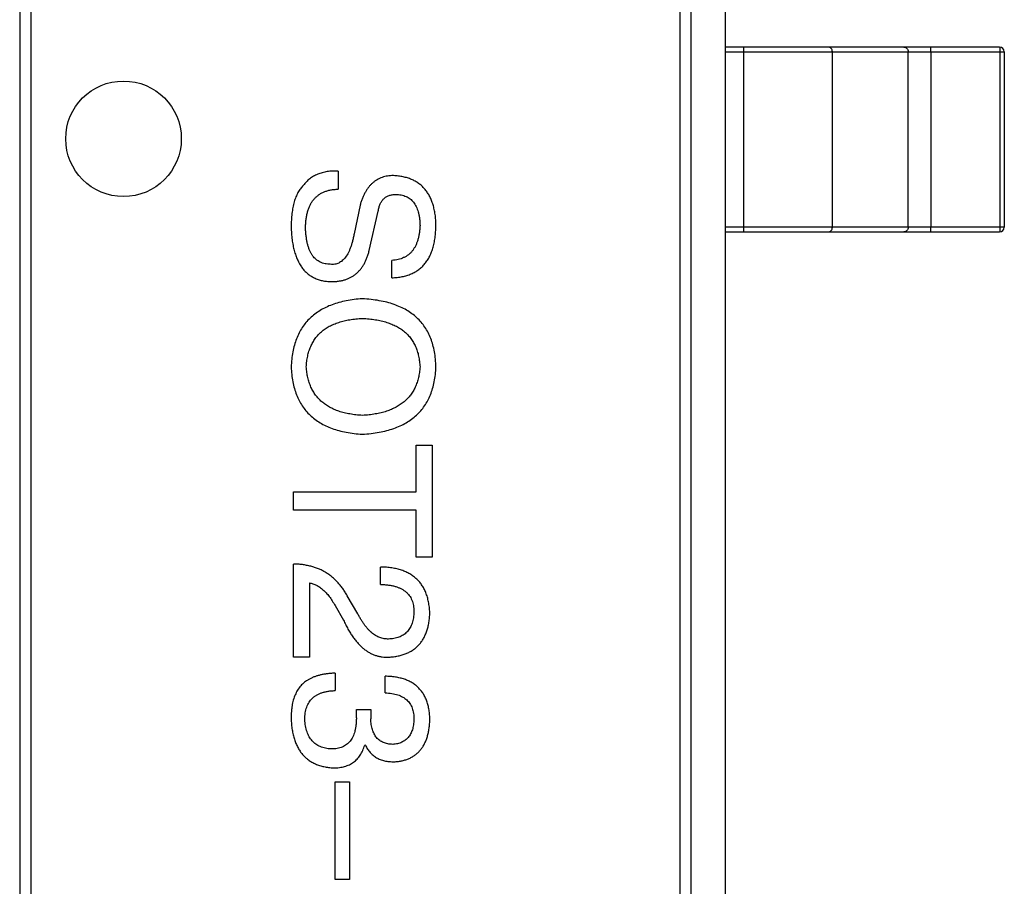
# Model space of a CAD drawing. Header units: millimetres. Extents: x 134 to 283, y 142 to 332.
# Tile 130 of 145: x 199.25 to 201.38, y 302.66 to 304.53. Entities that reach past the tile are written whole.
import ezdxf

# ---------------------------------------------------------------- set-up
doc = ezdxf.new("R2010")
doc.units = ezdxf.units.MM
doc.header["$LTSCALE"] = 0.1
doc.layers.get('0').update_dxf_attribs({"linetype": 'CONTINUOUS'})

msp = doc.modelspace()

# ---------------------------------------------------------------- linework, layer by layer
at = {"color": 7, "linetype": 'Continuous'}
for p, q in [((200.7734, 304.7974), (200.7734, 301.8474)), ((199.2718, 301.8962), (199.2718, 304.7485)), ((200.6751, 304.7485), (200.6751, 301.8962)), ((199.2473, 304.724), (199.2473, 301.9207)), ((200.6996, 301.9207), (200.6996, 304.724)), ((201.3668, 304.4724), (200.7734, 304.4724)), ((200.8124, 304.4724), (200.8124, 304.0724)), ((200.7734, 304.4624), (201.3768, 304.4624)), ((201.005, 304.0824), (201.005, 304.4624)), ((201.1691, 304.0824), (201.1691, 304.4624)), ((201.2179, 304.4624), (201.2179, 304.0824)), ((201.3674, 304.4624), (201.3674, 304.0824)), ((201.3768, 304.4624), (201.3768, 304.0824)), ((199.936, 304.2042), (199.936, 304.1649)), ((199.9836, 304.1304), (199.9705, 304.0681)), ((200.0033, 304.0321), (200.0229, 304.1173)), ((201.3768, 304.0824), (200.7734, 304.0824)), ((200.7734, 304.0724), (201.3668, 304.0724)), ((200.0524, 303.9731), (200.0524, 304.0108)), ((200.1049, 303.5095), (200.1049, 303.6111)), ((200.1049, 303.6111), (200.1393, 303.6111)), ((200.1393, 303.6111), (200.1393, 303.3685)), ((199.8393, 303.4701), (199.8393, 303.5095)), ((199.8393, 303.5095), (200.1049, 303.5095)), ((200.1049, 303.4701), (199.8393, 303.4701)), ((200.1049, 303.3685), (200.1049, 303.4701)), ((200.1393, 303.3685), (200.1049, 303.3685)), ((199.8393, 303.152), (199.8393, 303.3536)), ((200.0278, 303.3094), (200.0278, 303.3471)), ((199.8738, 303.3126), (199.8738, 303.152)), ((199.9787, 303.2454), (199.9557, 303.2848)), ((199.9295, 303.2635), (199.9475, 303.2323)), ((199.8738, 303.152), (199.8393, 303.152)), ((199.9295, 303.1172), (199.9295, 303.0795)), ((200.0377, 303.0746), (200.0377, 303.1106)), ((199.9754, 303.0205), (199.9754, 303.0385)), ((199.9754, 303.0385), (200.0065, 303.0385)), ((200.0065, 303.0385), (200.0065, 303.0188)), ((199.9951, 302.9615), (199.9934, 302.9615)), ((199.9295, 302.6709), (199.9295, 302.8824)), ((199.9295, 302.8824), (199.9606, 302.8824)), ((199.9606, 302.8824), (199.9606, 302.6709)), ((199.9606, 302.6709), (199.9295, 302.6709))]:
    msp.add_line(p, q, dxfattribs=at)
msp.add_circle((199.4718, 304.274), 0.125, dxfattribs=at)
for centre, start, end in [((201.3668, 304.4624), 0, 90), ((201.3668, 304.0824), 270, 0)]:
    msp.add_arc(centre, 0.01, start, end, dxfattribs=at)
for points, knots in [([(201.005, 304.4624), (201.005, 304.4637), (201.0046, 304.4663), (201.0025, 304.4696), (200.9994, 304.4718), (200.9969, 304.4724), (200.9956, 304.4724)], [0, 0, 0, 0, 0.257168, 0.51015, 0.757191, 1, 1, 1, 1]), ([(201.1597, 304.4724), (201.1609, 304.4724), (201.1634, 304.4718), (201.1666, 304.4696), (201.1686, 304.4663), (201.1691, 304.4637), (201.1691, 304.4624)], [0, 0, 0, 0, 0.242809, 0.48985, 0.742832, 1, 1, 1, 1]), ([(201.2179, 304.4624), (201.2179, 304.463), (201.2179, 304.4643), (201.2179, 304.4661), (201.2178, 304.4678), (201.2178, 304.4693), (201.2177, 304.4706), (201.2176, 304.4714), (201.2175, 304.4719), (201.2175, 304.4721), (201.2175, 304.4723), (201.2174, 304.4724), (201.2174, 304.4724)], [0, 0, 0, 0, 0.193983, 0.380898, 0.552981, 0.703877, 0.827918, 0.920311, 0.953571, 0.977793, 0.992993, 1, 1, 1, 1]), ([(201.3668, 304.4724), (201.3669, 304.4724), (201.3669, 304.4723), (201.367, 304.4721), (201.367, 304.4719), (201.3671, 304.4714), (201.3672, 304.4706), (201.3672, 304.4693), (201.3673, 304.4678), (201.3673, 304.4661), (201.3674, 304.4643), (201.3674, 304.463), (201.3674, 304.4624)], [0, 0, 0, 0, 0.007007, 0.022207, 0.046429, 0.079689, 0.172082, 0.296123, 0.447019, 0.619102, 0.806017, 1, 1, 1, 1]), ([(199.936, 304.2042), (199.932, 304.2043), (199.924, 304.2043), (199.9125, 304.2031), (199.9017, 304.2009), (199.8918, 304.1975), (199.8827, 304.193), (199.8744, 304.1875), (199.867, 304.1809), (199.8628, 304.1757), (199.8606, 304.1731)], [0, 0, 0, 0, 0.144278, 0.280018, 0.408467, 0.530887, 0.648749, 0.76463, 0.881475, 1, 1, 1, 1]), ([(200.0557, 304.1944), (200.0535, 304.1943), (200.0492, 304.1942), (200.0428, 304.1935), (200.0367, 304.1922), (200.0309, 304.1905), (200.0254, 304.1882), (200.0201, 304.1855), (200.0152, 304.1822), (200.0106, 304.1784), (200.0062, 304.1742), (200.002, 304.1694), (199.9983, 304.1641), (199.9948, 304.1584), (199.9915, 304.1521), (199.9886, 304.1453), (199.9858, 304.1381), (199.9843, 304.133), (199.9836, 304.1304)], [0, 0, 0, 0, 0.063238, 0.123934, 0.183175, 0.240763, 0.297716, 0.35399, 0.41043, 0.466931, 0.525151, 0.585145, 0.647083, 0.711121, 0.778546, 0.84866, 0.922421, 1, 1, 1, 1]), ([(200.1475, 304.0895), (200.1473, 304.0935), (200.147, 304.1014), (200.1456, 304.1128), (200.1434, 304.1235), (200.1407, 304.1334), (200.1373, 304.1426), (200.1333, 304.1511), (200.1285, 304.1588), (200.1231, 304.1657), (200.117, 304.172), (200.1102, 304.1775), (200.1027, 304.1822), (200.0946, 304.1862), (200.0858, 304.1894), (200.0764, 304.1918), (200.0663, 304.1936), (200.0593, 304.1941), (200.0557, 304.1944)], [0, 0, 0, 0, 0.077604, 0.150579, 0.220083, 0.285578, 0.347594, 0.407359, 0.464757, 0.520774, 0.5761, 0.631449, 0.687327, 0.744836, 0.804268, 0.865895, 0.931164, 1, 1, 1, 1]), ([(199.8606, 304.1731), (199.8585, 304.1707), (199.8542, 304.166), (199.8489, 304.1575), (199.8444, 304.1479), (199.8407, 304.1372), (199.8379, 304.1252), (199.8358, 304.1122), (199.8346, 304.0979), (199.8345, 304.088), (199.8344, 304.0829)], [0, 0, 0, 0, 0.09804, 0.200818, 0.309803, 0.427378, 0.554601, 0.691373, 0.839613, 1, 1, 1, 1]), ([(199.8656, 304.0829), (199.8657, 304.0861), (199.8659, 304.0924), (199.8669, 304.1016), (199.8684, 304.1101), (199.8705, 304.118), (199.873, 304.1253), (199.8761, 304.1321), (199.8797, 304.1381), (199.8839, 304.1436), (199.8886, 304.1484), (199.8938, 304.1527), (199.8995, 304.1564), (199.9059, 304.1592), (199.9127, 304.1616), (199.92, 304.1634), (199.9279, 304.1645), (199.9333, 304.1648), (199.936, 304.1649)], [0, 0, 0, 0, 0.079335, 0.15404, 0.224955, 0.291021, 0.353982, 0.414027, 0.47178, 0.527247, 0.581879, 0.636096, 0.691322, 0.747597, 0.806328, 0.867466, 0.932039, 1, 1, 1, 1]), ([(200.0229, 304.1173), (200.0234, 304.1202), (200.0243, 304.1256), (200.0268, 304.133), (200.0302, 304.1393), (200.0346, 304.1445), (200.0399, 304.1485), (200.0461, 304.1514), (200.0531, 304.1531), (200.058, 304.1533), (200.0606, 304.1534)], [0, 0, 0, 0, 0.148023, 0.281917, 0.403558, 0.517739, 0.629599, 0.744162, 0.865862, 1, 1, 1, 1]), ([(200.0606, 304.1534), (200.0627, 304.1533), (200.0667, 304.1533), (200.0725, 304.1525), (200.0779, 304.1511), (200.083, 304.1493), (200.0876, 304.1469), (200.0919, 304.144), (200.0958, 304.1405), (200.0993, 304.1366), (200.1023, 304.1321), (200.1051, 304.1271), (200.1074, 304.1215), (200.1093, 304.1155), (200.1108, 304.1089), (200.1121, 304.1018), (200.1127, 304.0941), (200.113, 304.0889), (200.1131, 304.0862)], [0, 0, 0, 0, 0.06343, 0.124222, 0.181144, 0.236526, 0.290131, 0.343393, 0.396288, 0.450954, 0.506479, 0.565175, 0.627059, 0.692946, 0.76251, 0.836996, 0.915797, 1, 1, 1, 1]), ([(200.0524, 303.9731), (200.0563, 303.9733), (200.0638, 303.9737), (200.0746, 303.9754), (200.0846, 303.9779), (200.094, 303.9814), (200.1026, 303.9856), (200.1105, 303.9908), (200.1176, 303.9968), (200.124, 304.0037), (200.1295, 304.0115), (200.1344, 304.0201), (200.1385, 304.0296), (200.1418, 304.0399), (200.1444, 304.0511), (200.1462, 304.0631), (200.1473, 304.076), (200.1475, 304.0849), (200.1475, 304.0895)], [0, 0, 0, 0, 0.067746, 0.131468, 0.192012, 0.249947, 0.305924, 0.360562, 0.415062, 0.46941, 0.524967, 0.582613, 0.642659, 0.706195, 0.77304, 0.844305, 0.919608, 1, 1, 1, 1]), ([(200.1131, 304.0862), (200.1129, 304.0833), (200.1126, 304.0776), (200.1116, 304.0694), (200.11, 304.0617), (200.1082, 304.0545), (200.1059, 304.0479), (200.1032, 304.0418), (200.1, 304.0363), (200.0964, 304.0312), (200.0924, 304.0267), (200.0879, 304.0228), (200.0831, 304.0194), (200.0777, 304.0166), (200.072, 304.0143), (200.0659, 304.0125), (200.0593, 304.0113), (200.0548, 304.0109), (200.0524, 304.0108)], [0, 0, 0, 0, 0.080942, 0.15724, 0.229821, 0.297692, 0.36242, 0.423911, 0.482196, 0.539298, 0.594482, 0.64892, 0.70322, 0.758404, 0.815258, 0.874182, 0.93522, 1, 1, 1, 1]), ([(199.8344, 304.0829), (199.8346, 304.0782), (199.835, 304.0691), (199.8363, 304.0558), (199.8383, 304.0435), (199.8409, 304.0321), (199.8441, 304.0215), (199.848, 304.0119), (199.8524, 304.003), (199.8576, 303.9952), (199.8633, 303.9882), (199.8697, 303.9821), (199.8768, 303.9769), (199.8845, 303.9727), (199.8928, 303.9694), (199.9017, 303.9668), (199.9113, 303.9653), (199.9179, 303.965), (199.9213, 303.9649)], [0, 0, 0, 0, 0.08539, 0.165926, 0.241159, 0.312046, 0.378904, 0.441563, 0.500906, 0.55769, 0.612, 0.665045, 0.717904, 0.770385, 0.824307, 0.880048, 0.938483, 1, 1, 1, 1]), ([(199.9164, 304.0026), (199.9144, 304.0027), (199.9105, 304.0029), (199.9049, 304.0041), (199.8996, 304.0058), (199.8947, 304.0081), (199.8902, 304.011), (199.8861, 304.0146), (199.8823, 304.0187), (199.8789, 304.0235), (199.8759, 304.0288), (199.8733, 304.0348), (199.8711, 304.0414), (199.8692, 304.0485), (199.8678, 304.0563), (199.8666, 304.0646), (199.8658, 304.0736), (199.8656, 304.0797), (199.8656, 304.0829)], [0, 0, 0, 0, 0.05617, 0.109836, 0.161504, 0.212099, 0.262487, 0.313111, 0.36568, 0.419737, 0.477556, 0.53817, 0.603387, 0.672532, 0.746929, 0.825941, 0.910245, 1, 1, 1, 1]), ([(199.9705, 304.0681), (199.9699, 304.0652), (199.9688, 304.0596), (199.9669, 304.0515), (199.9647, 304.044), (199.9623, 304.0371), (199.9597, 304.0308), (199.9568, 304.0252), (199.9538, 304.0202), (199.9505, 304.0157), (199.947, 304.0119), (199.9433, 304.0086), (199.9393, 304.0061), (199.9352, 304.0041), (199.9308, 304.0028), (199.9262, 304.002), (199.9213, 304.002), (199.9181, 304.0024), (199.9164, 304.0026)], [0, 0, 0, 0, 0.0932, 0.181198, 0.26306, 0.339627, 0.41092, 0.477479, 0.538825, 0.596824, 0.650619, 0.702235, 0.751666, 0.79967, 0.847759, 0.896274, 0.946739, 1, 1, 1, 1]), ([(200.9956, 304.0724), (200.9969, 304.0724), (200.9994, 304.0729), (201.0025, 304.0751), (201.0046, 304.0785), (201.005, 304.0811), (201.005, 304.0824)], [0, 0, 0, 0, 0.242809, 0.48985, 0.742832, 1, 1, 1, 1]), ([(201.1691, 304.0824), (201.1691, 304.0811), (201.1686, 304.0785), (201.1666, 304.0751), (201.1634, 304.0729), (201.1609, 304.0724), (201.1597, 304.0724)], [0, 0, 0, 0, 0.257168, 0.51015, 0.757191, 1, 1, 1, 1]), ([(201.2174, 304.0724), (201.2174, 304.0724), (201.2175, 304.0724), (201.2175, 304.0726), (201.2175, 304.0728), (201.2176, 304.0733), (201.2177, 304.0742), (201.2178, 304.0754), (201.2178, 304.0769), (201.2179, 304.0786), (201.2179, 304.0804), (201.2179, 304.0817), (201.2179, 304.0824)], [0, 0, 0, 0, 0.007007, 0.022207, 0.046429, 0.079689, 0.172082, 0.296123, 0.447019, 0.619102, 0.806017, 1, 1, 1, 1]), ([(201.3674, 304.0824), (201.3674, 304.0817), (201.3674, 304.0804), (201.3673, 304.0786), (201.3673, 304.0769), (201.3672, 304.0754), (201.3672, 304.0742), (201.3671, 304.0733), (201.367, 304.0728), (201.367, 304.0726), (201.3669, 304.0724), (201.3669, 304.0724), (201.3668, 304.0724)], [0, 0, 0, 0, 0.193983, 0.380898, 0.552981, 0.703877, 0.827918, 0.920311, 0.953571, 0.977793, 0.992993, 1, 1, 1, 1]), ([(199.9213, 303.9649), (199.924, 303.9649), (199.9292, 303.965), (199.9368, 303.9658), (199.9441, 303.9671), (199.951, 303.9689), (199.9575, 303.9713), (199.9636, 303.9742), (199.9693, 303.9776), (199.9747, 303.9816), (199.9796, 303.9861), (199.9842, 303.9911), (199.9883, 303.9966), (199.9921, 304.0027), (199.9955, 304.0093), (199.9985, 304.0164), (200.0012, 304.024), (200.0025, 304.0294), (200.0033, 304.0321)], [0, 0, 0, 0, 0.069111, 0.134881, 0.198727, 0.259407, 0.319007, 0.377056, 0.434317, 0.491571, 0.548636, 0.606792, 0.666243, 0.727818, 0.791484, 0.858071, 0.927249, 1, 1, 1, 1]), ([(199.9885, 303.9277), (199.9825, 303.9272), (199.9707, 303.9263), (199.9537, 303.9235), (199.9378, 303.9198), (199.9231, 303.915), (199.9094, 303.9094), (199.8969, 303.9026), (199.8855, 303.8949), (199.8753, 303.8861), (199.8662, 303.8763), (199.8581, 303.8656), (199.8513, 303.8537), (199.8456, 303.8409), (199.8411, 303.8271), (199.8376, 303.8124), (199.8353, 303.7966), (199.8347, 303.7857), (199.8344, 303.7802)], [0, 0, 0, 0, 0.075921, 0.147605, 0.21565, 0.280144, 0.341762, 0.400894, 0.458022, 0.514147, 0.569605, 0.625256, 0.681857, 0.740217, 0.800617, 0.86368, 0.930079, 1, 1, 1, 1]), ([(200.1475, 303.7802), (200.1473, 303.7858), (200.1468, 303.7968), (200.1446, 303.8127), (200.1412, 303.8277), (200.1366, 303.8416), (200.1309, 303.8544), (200.1238, 303.8663), (200.1157, 303.8772), (200.1062, 303.8869), (200.0957, 303.8957), (200.0839, 303.9034), (200.0709, 303.9101), (200.0567, 303.9157), (200.0413, 303.9203), (200.0248, 303.9238), (200.0071, 303.9265), (199.9948, 303.9273), (199.9885, 303.9277)], [0, 0, 0, 0, 0.069152, 0.134813, 0.197211, 0.256568, 0.314021, 0.370015, 0.425333, 0.480469, 0.536197, 0.593559, 0.65308, 0.715045, 0.780396, 0.8495, 0.922535, 1, 1, 1, 1]), ([(199.8672, 303.7802), (199.8675, 303.7842), (199.868, 303.7921), (199.87, 303.8035), (199.8727, 303.8142), (199.8764, 303.8242), (199.881, 303.8334), (199.8864, 303.8419), (199.8927, 303.8496), (199.8999, 303.8565), (199.908, 303.8628), (199.9169, 303.8683), (199.9267, 303.8729), (199.9374, 303.8769), (199.949, 303.8801), (199.9614, 303.8825), (199.9746, 303.8843), (199.9838, 303.8848), (199.9885, 303.8851)], [0, 0, 0, 0, 0.06765, 0.131591, 0.192902, 0.251442, 0.307964, 0.363592, 0.418442, 0.47374, 0.529963, 0.587768, 0.647917, 0.710953, 0.777434, 0.847168, 0.921622, 1, 1, 1, 1]), ([(199.9885, 303.8851), (199.9933, 303.8848), (200.0028, 303.8843), (200.0164, 303.8825), (200.0292, 303.8802), (200.041, 303.8769), (200.052, 303.8729), (200.0621, 303.8683), (200.0713, 303.8628), (200.0796, 303.8566), (200.0869, 303.8496), (200.0934, 303.8419), (200.099, 303.8334), (200.1037, 303.8242), (200.1074, 303.8143), (200.1103, 303.8035), (200.1122, 303.7921), (200.1128, 303.7842), (200.1131, 303.7802)], [0, 0, 0, 0, 0.079527, 0.154518, 0.225493, 0.292262, 0.355914, 0.416367, 0.47473, 0.531171, 0.586124, 0.640791, 0.696133, 0.751962, 0.809861, 0.870342, 0.93333, 1, 1, 1, 1]), ([(199.8344, 303.7802), (199.8347, 303.7747), (199.8353, 303.7639), (199.8376, 303.7483), (199.8411, 303.7337), (199.8456, 303.7201), (199.8513, 303.7074), (199.8582, 303.6958), (199.8661, 303.6851), (199.8753, 303.6754), (199.8855, 303.6668), (199.8969, 303.6591), (199.9094, 303.6524), (199.9231, 303.6468), (199.9378, 303.6421), (199.9537, 303.6385), (199.9707, 303.6357), (199.9825, 303.6347), (199.9885, 303.6343)], [0, 0, 0, 0, 0.069543, 0.135551, 0.198218, 0.258467, 0.316451, 0.372703, 0.428457, 0.483848, 0.539952, 0.597251, 0.656588, 0.718448, 0.783219, 0.851581, 0.92366, 1, 1, 1, 1]), ([(199.9885, 303.6752), (199.9839, 303.6756), (199.9748, 303.6762), (199.9617, 303.6782), (199.9494, 303.6808), (199.938, 303.684), (199.9274, 303.6881), (199.9177, 303.6929), (199.9088, 303.6983), (199.9007, 303.7046), (199.8935, 303.7115), (199.8872, 303.7192), (199.8817, 303.7276), (199.877, 303.7367), (199.8732, 303.7466), (199.8704, 303.7572), (199.8682, 303.7684), (199.8675, 303.7762), (199.8672, 303.7802)], [0, 0, 0, 0, 0.077942, 0.152007, 0.221727, 0.288073, 0.351, 0.411526, 0.469701, 0.526016, 0.581668, 0.637084, 0.692684, 0.749573, 0.808409, 0.869306, 0.932836, 1, 1, 1, 1]), ([(199.9885, 303.6343), (199.9947, 303.6347), (200.0069, 303.6357), (200.0244, 303.6385), (200.0408, 303.6421), (200.056, 303.6468), (200.0701, 303.6524), (200.0831, 303.6591), (200.0948, 303.6668), (200.1054, 303.6754), (200.1149, 303.6851), (200.1231, 303.6958), (200.1301, 303.7074), (200.1361, 303.7201), (200.1407, 303.7337), (200.1442, 303.7483), (200.1466, 303.7639), (200.1472, 303.7747), (200.1475, 303.7802)], [0, 0, 0, 0, 0.077567, 0.150676, 0.219857, 0.285465, 0.347921, 0.407823, 0.465422, 0.52175, 0.577087, 0.632521, 0.688224, 0.745558, 0.804966, 0.866649, 0.931596, 1, 1, 1, 1]), ([(200.1131, 303.7802), (200.1127, 303.7762), (200.112, 303.7684), (200.1099, 303.7571), (200.1069, 303.7466), (200.1031, 303.7367), (200.0983, 303.7276), (200.0927, 303.7192), (200.0861, 303.7115), (200.0787, 303.7046), (200.0705, 303.6983), (200.0613, 303.6929), (200.0513, 303.6881), (200.0404, 303.684), (200.0286, 303.6808), (200.016, 303.6782), (200.0026, 303.6762), (199.9933, 303.6756), (199.9885, 303.6752)], [0, 0, 0, 0, 0.066185, 0.128757, 0.188826, 0.247016, 0.303201, 0.358331, 0.413554, 0.469092, 0.525618, 0.584057, 0.64487, 0.708721, 0.775674, 0.846303, 0.920903, 1, 1, 1, 1]), ([(199.9557, 303.2848), (199.9542, 303.2875), (199.9512, 303.2929), (199.9461, 303.3005), (199.9408, 303.3077), (199.935, 303.3143), (199.929, 303.3204), (199.9225, 303.326), (199.9158, 303.3311), (199.9086, 303.3357), (199.9012, 303.3398), (199.8934, 303.3433), (199.8852, 303.3464), (199.8767, 303.3488), (199.8678, 303.3508), (199.8586, 303.3523), (199.8491, 303.3533), (199.8426, 303.3535), (199.8393, 303.3536)], [0, 0, 0, 0, 0.065828, 0.130094, 0.192451, 0.254037, 0.313974, 0.373757, 0.433048, 0.492243, 0.551902, 0.611758, 0.672678, 0.734814, 0.798569, 0.863693, 0.930488, 1, 1, 1, 1]), ([(200.1344, 303.2454), (200.1342, 303.2495), (200.1338, 303.2573), (200.1322, 303.2687), (200.1299, 303.2793), (200.1267, 303.2892), (200.1228, 303.2983), (200.1181, 303.3066), (200.1126, 303.3142), (200.1062, 303.321), (200.0991, 303.327), (200.0912, 303.3322), (200.0826, 303.3367), (200.0731, 303.3403), (200.0629, 303.3432), (200.0519, 303.3453), (200.0401, 303.3466), (200.032, 303.3469), (200.0278, 303.3471)], [0, 0, 0, 0, 0.07282, 0.141057, 0.2062, 0.267672, 0.326735, 0.383519, 0.439188, 0.494454, 0.549628, 0.605958, 0.66397, 0.72402, 0.787502, 0.854127, 0.925065, 1, 1, 1, 1]), ([(199.8738, 303.3126), (199.8763, 303.3121), (199.8816, 303.3111), (199.8891, 303.3078), (199.8965, 303.3035), (199.9035, 303.2979), (199.9104, 303.2911), (199.9171, 303.283), (199.9235, 303.2737), (199.9275, 303.267), (199.9295, 303.2635)], [0, 0, 0, 0, 0.103034, 0.208166, 0.318255, 0.434664, 0.559728, 0.695394, 0.841708, 1, 1, 1, 1]), ([(200.0278, 303.3094), (200.0308, 303.3093), (200.0364, 303.3091), (200.0446, 303.3082), (200.0522, 303.307), (200.0593, 303.3052), (200.0658, 303.303), (200.0718, 303.3005), (200.0772, 303.2974), (200.082, 303.2939), (200.0863, 303.29), (200.09, 303.2856), (200.093, 303.2808), (200.0956, 303.2756), (200.0976, 303.2698), (200.0989, 303.2637), (200.0998, 303.2572), (200.0999, 303.2527), (200.1, 303.2504)], [0, 0, 0, 0, 0.082594, 0.15978, 0.232961, 0.301462, 0.365595, 0.426678, 0.484662, 0.540809, 0.595146, 0.648401, 0.702272, 0.757102, 0.813447, 0.872233, 0.934055, 1, 1, 1, 1]), ([(200.0475, 303.1913), (200.0459, 303.1912), (200.0427, 303.1911), (200.0379, 303.1914), (200.0331, 303.1922), (200.0284, 303.1934), (200.0238, 303.1952), (200.0193, 303.1974), (200.0149, 303.2), (200.0106, 303.2033), (200.0062, 303.2068), (200.0021, 303.211), (199.998, 303.2156), (199.9939, 303.2206), (199.99, 303.2261), (199.9861, 303.2321), (199.9823, 303.2386), (199.9799, 303.2431), (199.9787, 303.2454)], [0, 0, 0, 0, 0.052237, 0.103888, 0.155485, 0.207395, 0.259864, 0.31356, 0.369176, 0.4266, 0.486836, 0.550048, 0.61567, 0.685271, 0.75824, 0.834614, 0.915635, 1, 1, 1, 1]), ([(200.0459, 303.152), (200.0493, 303.1523), (200.0559, 303.1528), (200.0654, 303.1544), (200.0744, 303.1566), (200.0827, 303.1595), (200.0905, 303.1631), (200.0976, 303.1672), (200.1041, 303.1722), (200.1099, 303.1777), (200.1152, 303.1839), (200.1198, 303.1908), (200.1238, 303.1983), (200.1273, 303.2065), (200.1299, 303.2153), (200.1321, 303.2248), (200.1336, 303.2349), (200.1341, 303.2418), (200.1344, 303.2454)], [0, 0, 0, 0, 0.070688, 0.137741, 0.201612, 0.262778, 0.321223, 0.378455, 0.434411, 0.490146, 0.546362, 0.603392, 0.662208, 0.723401, 0.787372, 0.85442, 0.925153, 1, 1, 1, 1]), ([(200.1, 303.2504), (200.0999, 303.2481), (200.0996, 303.2437), (200.099, 303.2373), (200.0977, 303.2314), (200.0962, 303.2258), (200.0942, 303.2207), (200.092, 303.2159), (200.0892, 303.2116), (200.0862, 303.2076), (200.0826, 303.2042), (200.0788, 303.2011), (200.0745, 303.1984), (200.0698, 303.1961), (200.0648, 303.1944), (200.0594, 303.1929), (200.0536, 303.1918), (200.0496, 303.1915), (200.0475, 303.1913)], [0, 0, 0, 0, 0.076112, 0.148436, 0.216883, 0.281466, 0.34298, 0.402356, 0.459881, 0.51546, 0.571111, 0.62658, 0.683162, 0.741007, 0.801404, 0.863825, 0.930544, 1, 1, 1, 1]), ([(199.9475, 303.2323), (199.9491, 303.2289), (199.9521, 303.2223), (199.9572, 303.2129), (199.9623, 303.2041), (199.9676, 303.196), (199.9732, 303.1886), (199.9789, 303.1818), (199.9848, 303.1758), (199.9909, 303.1704), (199.9971, 303.1657), (200.0035, 303.1617), (200.0101, 303.1584), (200.0169, 303.1556), (200.0239, 303.1537), (200.0311, 303.1524), (200.0384, 303.1518), (200.0434, 303.1519), (200.0459, 303.152)], [0, 0, 0, 0, 0.082731, 0.161257, 0.236138, 0.307554, 0.375712, 0.440848, 0.502916, 0.562567, 0.619798, 0.675716, 0.73039, 0.78386, 0.837315, 0.890547, 0.944917, 1, 1, 1, 1]), ([(199.9295, 303.1172), (199.9268, 303.1171), (199.9216, 303.1169), (199.9139, 303.1163), (199.9066, 303.1152), (199.8997, 303.1139), (199.8931, 303.1122), (199.8868, 303.1103), (199.8809, 303.108), (199.8754, 303.1054), (199.8702, 303.1025), (199.8654, 303.0993), (199.861, 303.0957), (199.8569, 303.0918), (199.8531, 303.0876), (199.8498, 303.083), (199.8467, 303.0781), (199.8451, 303.0747), (199.8442, 303.0729)], [0, 0, 0, 0, 0.078937, 0.154495, 0.226898, 0.296844, 0.363348, 0.427781, 0.48946, 0.549586, 0.607902, 0.664733, 0.720805, 0.776157, 0.831175, 0.886736, 0.943094, 1, 1, 1, 1]), ([(200.1344, 303.0156), (200.1343, 303.0193), (200.1341, 303.0267), (200.1327, 303.0373), (200.1307, 303.0473), (200.1279, 303.0564), (200.1245, 303.065), (200.1202, 303.0728), (200.1152, 303.0798), (200.1095, 303.0862), (200.1031, 303.0918), (200.0959, 303.0967), (200.0879, 303.1008), (200.0793, 303.1043), (200.0699, 303.107), (200.0598, 303.109), (200.049, 303.1103), (200.0415, 303.1105), (200.0377, 303.1106)], [0, 0, 0, 0, 0.073232, 0.142595, 0.207997, 0.270074, 0.329156, 0.386529, 0.441846, 0.496976, 0.551877, 0.607941, 0.665637, 0.725446, 0.788542, 0.855101, 0.925196, 1, 1, 1, 1]), ([(199.8442, 303.0729), (199.8434, 303.0712), (199.8418, 303.0677), (199.8398, 303.0621), (199.8381, 303.056), (199.8368, 303.0494), (199.8357, 303.0424), (199.8349, 303.035), (199.8345, 303.0271), (199.8345, 303.0216), (199.8344, 303.0188)], [0, 0, 0, 0, 0.101955, 0.208983, 0.322698, 0.44339, 0.570851, 0.70629, 0.84885, 1, 1, 1, 1]), ([(199.8639, 303.0172), (199.864, 303.0197), (199.864, 303.0244), (199.8648, 303.0313), (199.8661, 303.0378), (199.8679, 303.0438), (199.8702, 303.0494), (199.873, 303.0544), (199.8764, 303.059), (199.8802, 303.0632), (199.8847, 303.0669), (199.8895, 303.0701), (199.895, 303.0728), (199.9009, 303.0751), (199.9073, 303.077), (199.9143, 303.0783), (199.9217, 303.0792), (199.9268, 303.0794), (199.9295, 303.0795)], [0, 0, 0, 0, 0.071272, 0.13882, 0.201858, 0.262757, 0.320043, 0.376709, 0.431462, 0.486034, 0.541209, 0.597703, 0.65589, 0.717768, 0.782056, 0.850407, 0.92277, 1, 1, 1, 1]), ([(200.0377, 303.0746), (200.0402, 303.0745), (200.0451, 303.0743), (200.0521, 303.0734), (200.0588, 303.0722), (200.0649, 303.0705), (200.0705, 303.0684), (200.0756, 303.0658), (200.0803, 303.0629), (200.0845, 303.0595), (200.0882, 303.0557), (200.0913, 303.0514), (200.094, 303.0468), (200.0962, 303.0416), (200.0979, 303.0361), (200.0991, 303.0302), (200.0998, 303.0238), (200.0999, 303.0195), (200.1, 303.0172)], [0, 0, 0, 0, 0.078134, 0.15164, 0.221358, 0.286689, 0.348614, 0.407697, 0.464247, 0.520153, 0.574432, 0.629291, 0.684538, 0.742032, 0.801329, 0.863637, 0.930123, 1, 1, 1, 1]), ([(199.9754, 303.0205), (199.9754, 303.0178), (199.9753, 303.0125), (199.9746, 303.0049), (199.9736, 302.9978), (199.9721, 302.9912), (199.9702, 302.9851), (199.968, 302.9795), (199.9651, 302.9745), (199.962, 302.97), (199.9584, 302.9661), (199.9543, 302.9626), (199.9499, 302.9597), (199.945, 302.9573), (199.9396, 302.9555), (199.9339, 302.9542), (199.9277, 302.9534), (199.9235, 302.9533), (199.9213, 302.9533)], [0, 0, 0, 0, 0.082495, 0.159728, 0.232496, 0.300725, 0.365163, 0.425859, 0.483728, 0.538892, 0.592921, 0.646195, 0.699968, 0.754746, 0.811387, 0.870806, 0.933482, 1, 1, 1, 1]), ([(199.8344, 303.0188), (199.8346, 303.0147), (199.835, 303.0067), (199.8364, 302.9951), (199.8385, 302.9843), (199.8412, 302.9742), (199.8446, 302.9648), (199.8487, 302.9563), (199.8534, 302.9484), (199.8588, 302.9413), (199.865, 302.935), (199.8717, 302.9294), (199.8792, 302.9246), (199.8873, 302.9206), (199.8961, 302.9173), (199.9055, 302.9148), (199.9156, 302.9131), (199.9226, 302.9125), (199.9262, 302.9123)], [0, 0, 0, 0, 0.078078, 0.151942, 0.221594, 0.28726, 0.350176, 0.409768, 0.467648, 0.523784, 0.578904, 0.634014, 0.689819, 0.746826, 0.805875, 0.867063, 0.931764, 1, 1, 1, 1]), ([(199.9213, 302.9533), (199.9191, 302.9534), (199.9148, 302.9537), (199.9086, 302.9549), (199.9028, 302.9564), (199.8974, 302.9584), (199.8924, 302.9608), (199.8878, 302.9636), (199.8836, 302.9671), (199.8798, 302.9708), (199.8764, 302.9751), (199.8734, 302.9798), (199.8708, 302.9849), (199.8686, 302.9905), (199.8669, 302.9966), (199.8655, 303.0031), (199.8644, 303.01), (199.8641, 303.0147), (199.8639, 303.0172)], [0, 0, 0, 0, 0.068514, 0.133941, 0.195994, 0.255362, 0.312994, 0.369441, 0.424687, 0.480522, 0.537148, 0.594801, 0.654411, 0.716817, 0.781981, 0.850498, 0.923306, 1, 1, 1, 1]), ([(200.0541, 302.9631), (200.0522, 302.9632), (200.0486, 302.9634), (200.0433, 302.9642), (200.0385, 302.9654), (200.0339, 302.9671), (200.0297, 302.9691), (200.0259, 302.9717), (200.0223, 302.9745), (200.0191, 302.9778), (200.0163, 302.9815), (200.0139, 302.9857), (200.0118, 302.9902), (200.01, 302.9951), (200.0086, 303.0005), (200.0075, 303.0062), (200.0068, 303.0124), (200.0066, 303.0167), (200.0065, 303.0188)], [0, 0, 0, 0, 0.067741, 0.131599, 0.192143, 0.249977, 0.306453, 0.361639, 0.416449, 0.471489, 0.527582, 0.584873, 0.644974, 0.70814, 0.77492, 0.845909, 0.920585, 1, 1, 1, 1]), ([(200.1, 303.0172), (200.0999, 303.0151), (200.0997, 303.0111), (200.099, 303.0053), (200.0979, 302.9999), (200.0966, 302.9948), (200.0949, 302.9901), (200.0928, 302.9858), (200.0905, 302.9818), (200.0878, 302.9782), (200.0848, 302.975), (200.0813, 302.9722), (200.0776, 302.9697), (200.0735, 302.9676), (200.0691, 302.9659), (200.0644, 302.9646), (200.0594, 302.9636), (200.0559, 302.9633), (200.0541, 302.9631)], [0, 0, 0, 0, 0.078051, 0.151197, 0.220412, 0.286742, 0.34933, 0.409464, 0.467368, 0.52298, 0.578639, 0.633998, 0.690142, 0.746855, 0.805868, 0.867776, 0.932345, 1, 1, 1, 1]), ([(200.0574, 302.9254), (200.0603, 302.9256), (200.0662, 302.9261), (200.0746, 302.9277), (200.0825, 302.9299), (200.0898, 302.9327), (200.0966, 302.9362), (200.1028, 302.9403), (200.1085, 302.945), (200.1136, 302.9504), (200.1182, 302.9563), (200.1222, 302.963), (200.1257, 302.9702), (200.1285, 302.9781), (200.1309, 302.9866), (200.1326, 302.9957), (200.1339, 303.0054), (200.1342, 303.0121), (200.1344, 303.0156)], [0, 0, 0, 0, 0.067521, 0.132139, 0.193339, 0.252064, 0.309083, 0.364848, 0.420021, 0.475612, 0.532002, 0.589602, 0.649896, 0.712634, 0.778603, 0.848416, 0.922155, 1, 1, 1, 1]), ([(199.9262, 302.9123), (199.9284, 302.9123), (199.9325, 302.9124), (199.9387, 302.913), (199.9445, 302.9139), (199.95, 302.9153), (199.9553, 302.917), (199.9603, 302.9191), (199.9649, 302.9216), (199.9693, 302.9245), (199.9734, 302.9278), (199.9771, 302.9315), (199.9806, 302.9355), (199.9838, 302.9399), (199.9866, 302.9448), (199.9893, 302.95), (199.9915, 302.9556), (199.9928, 302.9595), (199.9934, 302.9615)], [0, 0, 0, 0, 0.071215, 0.138707, 0.20396, 0.266995, 0.327734, 0.387609, 0.445602, 0.503345, 0.561136, 0.618597, 0.677672, 0.738255, 0.799989, 0.863961, 0.930555, 1, 1, 1, 1]), ([(199.9951, 302.9615), (199.9965, 302.9586), (199.9993, 302.953), (200.0048, 302.9456), (200.0114, 302.9393), (200.0188, 302.9341), (200.0272, 302.9302), (200.0364, 302.9274), (200.0466, 302.9257), (200.0537, 302.9255), (200.0574, 302.9254)], [0, 0, 0, 0, 0.125227, 0.244792, 0.361427, 0.478215, 0.59667, 0.722058, 0.856314, 1, 1, 1, 1])]:
    msp.add_open_spline(points, degree=3, knots=knots, dxfattribs=at)

doc.saveas('drawing.dxf')
